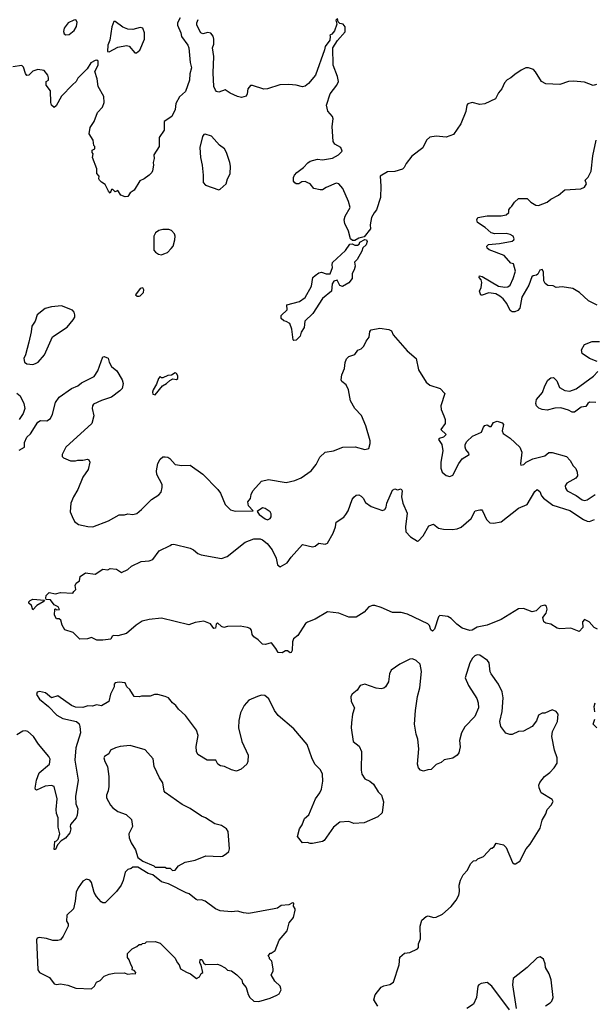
# Model space of a CAD drawing. Extents: x 2323203 to 2567568, y 883585 to 1022917.
# Tile 89 of 256: x 2420879 to 2425482, y 1004060 to 1011950. Entities that reach past the tile are written whole.
import ezdxf

# ---------------------------------------------------------------- set-up
doc = ezdxf.new("R2010")
doc.units = 0

msp = doc.modelspace()

# ---------------------------------------------------------------- linework, layer by layer
at = {"layer": '0CON10XD'}
for points in [[(2422164.2, 1011965), (2422144.2, 1011925), (2422144, 1011905), (2422170.8, 1011845), (2422175.8, 1011815), (2422225.7, 1011745), (2422233.2, 1011723.2), (2422244.3, 1011605.7), (2422254.4, 1011565), (2422243.1, 1011515), (2422240, 1011465), (2422206.7, 1011375), (2422159.5, 1011330.5), (2422130.5, 1011279.5), (2422125, 1011230), (2422097.5, 1011175), (2422036.4, 1011133.6), (2422036.7, 1011065), (2421997.5, 1011005), (2421997, 1010933), (2421953, 1010867), (2421957, 1010837), (2421947.5, 1010805), (2421950, 1010785), (2421941.7, 1010738.3), (2421937.5, 1010725), (2421916.7, 1010703.3), (2421875, 1010673.3), (2421840.7, 1010659.3), (2421796.4, 1010583.6), (2421765, 1010562.5), (2421745, 1010532.5), (2421725, 1010530), (2421690, 1010545), (2421665, 1010580), (2421645, 1010570), (2421625, 1010590), (2421615, 1010590), (2421605, 1010560), (2421590, 1010575), (2421565, 1010630), (2421535, 1010646.7), (2421517.5, 1010665), (2421513.3, 1010675), (2421517, 1010697), (2421498.3, 1010718.3), (2421496.7, 1010755), (2421462.5, 1010845), (2421467.5, 1010875), (2421460, 1010885), (2421460, 1010905), (2421480, 1010915), (2421480, 1010935), (2421473, 1010943), (2421467.5, 1010985), (2421436.4, 1011036.4), (2421444.2, 1011085), (2421476, 1011135), (2421502.5, 1011205), (2421542.2, 1011247.8), (2421556, 1011285), (2421554.3, 1011335), (2421506.5, 1011415), (2421498.9, 1011475), (2421480.8, 1011535), (2421508, 1011585), (2421508.8, 1011618.8), (2421496.2, 1011626.2), (2421485, 1011624), (2421450, 1011605), (2421420, 1011555), (2421345, 1011482.5), (2421332.5, 1011455), (2421303, 1011427), (2421215, 1011337.5), (2421170.7, 1011259.3), (2421155, 1011247.5), (2421133.9, 1011263.9), (2421128, 1011285), (2421125, 1011380), (2421090, 1011425), (2421092.5, 1011455), (2421110, 1011465), (2421110, 1011485), (2421103.3, 1011505), (2421075, 1011543.3), (2421025, 1011550), (2420983.9, 1011536.1), (2420953.6, 1011506.4), (2420935, 1011502.5), (2420925, 1011517.5), (2420909.5, 1011569.5), (2420895, 1011583.3), (2420825, 1011571.2)], [(2421248.3, 1011828.3), (2421275, 1011832.5), (2421315.9, 1011864.1), (2421333.6, 1011896.4), (2421340.7, 1011930.7), (2421328, 1011948), (2421312.7, 1011947.3), (2421266.7, 1011925), (2421235, 1011882.5), (2421228.8, 1011855), (2421235, 1011837.5), (2421248.3, 1011828.3)], [(2421815, 1011683.8), (2421840.8, 1011705), (2421878.6, 1011795), (2421880, 1011845), (2421865, 1011882.5), (2421845, 1011886.2), (2421785, 1011870.8), (2421745, 1011874.2), (2421705, 1011889.2), (2421645, 1011936.2), (2421633.9, 1011936.1), (2421617, 1011893), (2421600.8, 1011785), (2421584, 1011745), (2421582.5, 1011695), (2421595, 1011693.3), (2421665, 1011728.8), (2421733.6, 1011743.6), (2421755, 1011736.7), (2421802.5, 1011685), (2421815, 1011683.8)], [(2425472.8, 1011422.8), (2425405, 1011448.5), (2425315, 1011457.3), (2425275, 1011454.4), (2425205, 1011430.9), (2425095, 1011436.9), (2425058.8, 1011455), (2425012.3, 1011532.3), (2424995, 1011550), (2424955, 1011563.3), (2424935, 1011563.3), (2424896.7, 1011545), (2424845, 1011511.2), (2424815, 1011483.3), (2424783, 1011467), (2424762, 1011445), (2424742, 1011395), (2424715.6, 1011364.4), (2424690, 1011315), (2424605, 1011274.3), (2424565, 1011270), (2424505, 1011285.7), (2424468.8, 1011275), (2424460, 1011265), (2424452.9, 1011215), (2424414.3, 1011115), (2424355, 1011028.8), (2424295, 1011008.1), (2424215, 1011016.9), (2424165, 1011008), (2424139.2, 1010985), (2424108.2, 1010921.8), (2424020, 1010855), (2423975, 1010796.7), (2423960, 1010765), (2423945, 1010751.2), (2423885, 1010733.3), (2423825, 1010731.2), (2423767.5, 1010695), (2423773.1, 1010615), (2423770, 1010525), (2423737.5, 1010425), (2423717.5, 1010402.5), (2423697.8, 1010365), (2423686, 1010305), (2423690, 1010275), (2423640, 1010210), (2423595, 1010198), (2423565, 1010180), (2423545, 1010180), (2423530, 1010195), (2423513.1, 1010255), (2423483, 1010317), (2423479.2, 1010345), (2423487.1, 1010375), (2423525.5, 1010445.5), (2423513.8, 1010493.8), (2423466.8, 1010596.8), (2423435, 1010633.3), (2423415, 1010638.8), (2423335, 1010606), (2423305, 1010586.2), (2423285, 1010586.2), (2423235, 1010596.7), (2423205, 1010633.3), (2423188.3, 1010641.7), (2423165, 1010652.5), (2423138.3, 1010651.7), (2423115, 1010633.8), (2423095, 1010634), (2423082.3, 1010642.3), (2423073.3, 1010655), (2423073.6, 1010686.4), (2423080, 1010705), (2423100, 1010725), (2423152.5, 1010765), (2423186.1, 1010803.9), (2423205, 1010816.7), (2423265, 1010832.5), (2423305, 1010826.7), (2423385, 1010840), (2423433.6, 1010866.4), (2423462.5, 1010895), (2423452.5, 1010925), (2423405, 1010953.3), (2423391.2, 1010975), (2423381.2, 1011095), (2423390.8, 1011155), (2423384.2, 1011175), (2423347.6, 1011217.6), (2423335.8, 1011264.2), (2423366.2, 1011355), (2423420, 1011425), (2423432.5, 1011455), (2423426, 1011495), (2423390.8, 1011585), (2423387, 1011723), (2423425.7, 1011784.3), (2423487, 1011853), (2423486.4, 1011893.6), (2423470, 1011915), (2423445, 1011920), (2423431.7, 1011931.7), (2423425, 1011960), (2423412.5, 1011945), (2423420, 1011915), (2423400.7, 1011859.3), (2423380, 1011835), (2423363, 1011827), (2423367.5, 1011815), (2423363.3, 1011785), (2423326.2, 1011735), (2423321.7, 1011708.3), (2423248, 1011505), (2423192.1, 1011437.9), (2423165, 1011416), (2423145, 1011410.8), (2423095, 1011424.3), (2423035, 1011430), (2422962.1, 1011427.9), (2422865, 1011395.8), (2422835, 1011392), (2422745, 1011422.5), (2422727, 1011423), (2422707.5, 1011395), (2422702.5, 1011355), (2422693, 1011337), (2422655, 1011326.7), (2422623.6, 1011333.6), (2422565, 1011360), (2422525, 1011386.7), (2422475, 1011368.8), (2422455, 1011373.8), (2422446.7, 1011385), (2422433.8, 1011415), (2422428, 1011525), (2422434.2, 1011655), (2422423.9, 1011723.9), (2422434, 1011755), (2422433.8, 1011795), (2422428, 1011818), (2422410.7, 1011840.7), (2422386.4, 1011846.4), (2422345, 1011836.2), (2422331.2, 1011845), (2422299.2, 1011905), (2422298, 1011925), (2422308.3, 1011951.7)], [(2425499.1, 1011430.9), (2425472.8, 1011422.8)], [(2422475, 1010586.7), (2422485, 1010592.5), (2422534, 1010635), (2422544.3, 1010675), (2422564.4, 1010715), (2422567.8, 1010775), (2422562.2, 1010805), (2422535, 1010886.7), (2422519.2, 1010915), (2422480.8, 1010945), (2422415.8, 1011015.8), (2422365, 1011031.2), (2422355, 1011028.8), (2422342.5, 1011015), (2422322.5, 1010925), (2422327.3, 1010845), (2422340.8, 1010785), (2422349.1, 1010705), (2422348.8, 1010645), (2422367.5, 1010625), (2422475, 1010586.7)], [(2425505, 1009662.5), (2425435, 1009697.5), (2425365, 1009762.5), (2425310, 1009795), (2425225, 1009810), (2425177, 1009803), (2425152.5, 1009817.5), (2425110.7, 1009820.7), (2425087.5, 1009835), (2425078.3, 1009858.3), (2425075, 1009930), (2425065, 1009947.5), (2425045, 1009942.5), (2425029.5, 1009910.5), (2425018, 1009902), (2424992.3, 1009897.7), (2424981.7, 1009888.3), (2424958, 1009822), (2424901.4, 1009725), (2424885, 1009637.5), (2424870.5, 1009619.5), (2424845, 1009608.8), (2424825, 1009608), (2424808.8, 1009618.8), (2424780.8, 1009675), (2424752.2, 1009712.2), (2424725.6, 1009735.6), (2424692.6, 1009752.6), (2424638, 1009762), (2424585, 1009742.5), (2424573.6, 1009743.6), (2424563.6, 1009773.6), (2424576.4, 1009803.6), (2424581.2, 1009845), (2424576.2, 1009866.2), (2424560, 1009885), (2424563, 1009897), (2424585, 1009892.5), (2424715, 1009815.8), (2424765, 1009806.9), (2424790.3, 1009809.7), (2424808.8, 1009821.2), (2424832, 1009875), (2424850.8, 1009935), (2424835, 1009992.5), (2424815, 1010000), (2424760.5, 1010060.5), (2424640, 1010105), (2424625, 1010120), (2424622.5, 1010135), (2424635, 1010147.5), (2424724.2, 1010155.8), (2424823.6, 1010176.4), (2424837.5, 1010185), (2424840, 1010195), (2424832.5, 1010215), (2424809.5, 1010229.5), (2424777.3, 1010237.3), (2424685, 1010234), (2424655, 1010241.2), (2424608, 1010285), (2424546.7, 1010325), (2424540, 1010345), (2424550, 1010365), (2424625, 1010377.5), (2424735, 1010376.9), (2424776.7, 1010385), (2424798.8, 1010405), (2424797.5, 1010425), (2424807, 1010443), (2424822.5, 1010455), (2424842.3, 1010487.7), (2424875, 1010516.2), (2424945, 1010516.7), (2424975, 1010487.5), (2425015, 1010462.5), (2425035, 1010460), (2425105, 1010487.5), (2425135, 1010512.5), (2425195, 1010542.5), (2425245, 1010587.5), (2425375, 1010593.3), (2425403, 1010607), (2425420, 1010635), (2425410, 1010665), (2425433, 1010687), (2425457.5, 1010735), (2425471.7, 1010858.3), (2425498.6, 1010985)], [(2422015, 1010066), (2422035, 1010072.5), (2422063.3, 1010085), (2422093.8, 1010115), (2422107.5, 1010135), (2422120.8, 1010185), (2422124.1, 1010214.1), (2422118, 1010235), (2422095, 1010260), (2422075, 1010268.8), (2422025, 1010268), (2421995, 1010259.4), (2421967.8, 1010242.2), (2421952.9, 1010215), (2421955, 1010103.3), (2421966.1, 1010086.1), (2421990.5, 1010070.5), (2422015, 1010066)], [(2423075, 1009380), (2423070, 1009385), (2423059.3, 1009469.3), (2423042.5, 1009515), (2423015, 1009532.5), (2422995, 1009537.5), (2422972.5, 1009555), (2422975, 1009580), (2423022.5, 1009625), (2423020, 1009665), (2423119.5, 1009690.5), (2423165.9, 1009724.1), (2423216.2, 1009815), (2423226.4, 1009883.6), (2423245, 1009898.8), (2423275, 1009920), (2423296.4, 1009926.4), (2423335, 1009913.3), (2423366.7, 1009913.3), (2423386.2, 1009965), (2423381.2, 1009985), (2423386.2, 1010005), (2423490, 1010100), (2423525, 1010150), (2423543, 1010153), (2423563.6, 1010143.6), (2423586.4, 1010143.6), (2423598.8, 1010151.2), (2423605, 1010167.5), (2423645, 1010187.5), (2423657.5, 1010185), (2423663, 1010173), (2423653.8, 1010145), (2423629.2, 1010120.8), (2423620.8, 1010095), (2423582.3, 1010027.7), (2423562.3, 1010007.7), (2423565.9, 1009974.1), (2423558.8, 1009945), (2423542, 1009915), (2423542, 1009875), (2423515, 1009840), (2423465, 1009812.5), (2423445, 1009820), (2423421.7, 1009861.7), (2423395, 1009853.3), (2423382.5, 1009832.5), (2423376.2, 1009775), (2423303.6, 1009716.4), (2423226.7, 1009595), (2423162.5, 1009535), (2423156.8, 1009483.2), (2423134.1, 1009445.9), (2423125, 1009413.3), (2423095, 1009382.5), (2423075, 1009380)], [(2421835, 1009734), (2421845, 1009737.5), (2421870, 1009765), (2421873.3, 1009785), (2421865, 1009800), (2421845, 1009796.2), (2421807.5, 1009745), (2421820, 1009735), (2421835, 1009734)], [(2420985, 1009186.7), (2421005, 1009194), (2421026.7, 1009205), (2421078.8, 1009265), (2421142.1, 1009407.9), (2421258.8, 1009485), (2421307.5, 1009545), (2421320, 1009565), (2421321.2, 1009585), (2421316.2, 1009605), (2421302.3, 1009622.3), (2421215, 1009655.8), (2421135, 1009650), (2421084.3, 1009635.7), (2421020, 1009585), (2421002.5, 1009535), (2420976.2, 1009495), (2420971.7, 1009448.3), (2420952, 1009365), (2420925.8, 1009264.2), (2420911.2, 1009235), (2420917.5, 1009205), (2420935, 1009192.5), (2420985, 1009186.7)], [(2421299.4, 1007969.4), (2421318.3, 1007928.3), (2421351.2, 1007905), (2421425, 1007887.3), (2421464.5, 1007885.5), (2421591.2, 1007935), (2421676.9, 1007983.1), (2421718.3, 1007981.7), (2421745, 1007989.2), (2421785, 1007984.2), (2421816.2, 1007993.8), (2421855.4, 1008024.6), (2421935, 1008106), (2421995, 1008141.2), (2422011.9, 1008165), (2422021.4, 1008201.4), (2422020, 1008225), (2421977.1, 1008305), (2421974, 1008336), (2421986.9, 1008393.1), (2422005, 1008428), (2422025, 1008446), (2422045, 1008448), (2422065, 1008444), (2422082.4, 1008432.4), (2422125, 1008385.7), (2422177, 1008377), (2422245, 1008380), (2422345, 1008308.8), (2422465.8, 1008185.8), (2422486.7, 1008155), (2422523.9, 1008063.9), (2422568.3, 1008021.7), (2422605, 1008010.8), (2422750, 1008015), (2422712.5, 1008055), (2422707.5, 1008085), (2422727, 1008113), (2422733.3, 1008145), (2422747.5, 1008175), (2422815, 1008252.5), (2422873.6, 1008266.4), (2423015, 1008240.6), (2423082.6, 1008257.4), (2423135, 1008278.1), (2423215, 1008334), (2423252.9, 1008385), (2423282.5, 1008445), (2423325.5, 1008484.5), (2423394.2, 1008494.2), (2423466.7, 1008523.3), (2423565.8, 1008525.8), (2423645, 1008506.2), (2423675, 1008512.5), (2423686.3, 1008553.7), (2423685.5, 1008574.5), (2423652.7, 1008695), (2423616.7, 1008776.8), (2423564.2, 1008834.2), (2423529.5, 1008895), (2423513.5, 1008985), (2423493.3, 1009023.3), (2423460.5, 1009050.5), (2423454.5, 1009065), (2423460.4, 1009105), (2423480, 1009155), (2423486.2, 1009203.8), (2423496.6, 1009233.4), (2423515, 1009250.6), (2423565, 1009265.7), (2423587.3, 1009302.7), (2423615, 1009313.3), (2423635, 1009333.8), (2423654.4, 1009375), (2423678, 1009405), (2423685, 1009450), (2423695, 1009463.3), (2423765, 1009477.5), (2423835, 1009468), (2423856.9, 1009456.9), (2423870, 1009425), (2423982, 1009295), (2424054.3, 1009234.3), (2424073.1, 1009145), (2424134.2, 1009045), (2424165, 1009020.8), (2424248.8, 1008995), (2424285.6, 1008955.6), (2424252.9, 1008855), (2424255.5, 1008825), (2424276.3, 1008776.3), (2424286.9, 1008745), (2424286.7, 1008715), (2424253.8, 1008665), (2424296, 1008625), (2424275, 1008605.7), (2424240, 1008595), (2424232.9, 1008585), (2424260, 1008545), (2424270, 1008495), (2424253.1, 1008405), (2424252.5, 1008355), (2424264.4, 1008324.4), (2424295, 1008296.2), (2424325, 1008288.8), (2424349.7, 1008300.3), (2424396, 1008394), (2424425, 1008432), (2424478.8, 1008465), (2424478, 1008475), (2424453.8, 1008505), (2424446.7, 1008525), (2424447.5, 1008545), (2424460.7, 1008569.3), (2424506.4, 1008613.6), (2424580, 1008645), (2424593.8, 1008685), (2424605, 1008696.7), (2424625, 1008702.5), (2424645, 1008688.8), (2424655, 1008691.2), (2424675, 1008723.3), (2424705, 1008732), (2424745, 1008720), (2424755.9, 1008705.9), (2424743.8, 1008655), (2424753.3, 1008635), (2424807.3, 1008597.3), (2424885, 1008523.3), (2424900.8, 1008485), (2424890.7, 1008390.7), (2424895, 1008380), (2424917.5, 1008385), (2424936.7, 1008405), (2424989.8, 1008430.2), (2425085, 1008454.4), (2425117.5, 1008482.5), (2425145, 1008480.5), (2425258.5, 1008448.5), (2425288.8, 1008418.8), (2425314, 1008375), (2425334.1, 1008354.1), (2425346, 1008325), (2425348.8, 1008295), (2425335, 1008276.7), (2425261.2, 1008235), (2425248.8, 1008215), (2425251.2, 1008195), (2425265, 1008174.2), (2425336.1, 1008136.1), (2425385, 1008101.9), (2425405, 1008096.9), (2425425, 1008102.9), (2425489.2, 1008145)], [(2425505, 1009209.6), (2425444.2, 1009235), (2425384.3, 1009275), (2425380.6, 1009305), (2425405, 1009347.1), (2425465, 1009372.2), (2425525, 1009370.6)], [(2420875, 1008499.2), (2420918.8, 1008525), (2420918.8, 1008561.2), (2420936.7, 1008605), (2420965, 1008630), (2421025, 1008723.8), (2421045, 1008738), (2421095.5, 1008734.5), (2421125.4, 1008754.6), (2421142.4, 1008787.6), (2421165, 1008881.2), (2421194.3, 1008925), (2421295, 1008995.7), (2421345, 1009016), (2421375, 1009040), (2421475, 1009090), (2421504.5, 1009135.5), (2421545, 1009247.5), (2421555, 1009250), (2421588.3, 1009238.3), (2421596.2, 1009205), (2421615, 1009171.2), (2421656.2, 1009135), (2421700, 1009065), (2421708.8, 1009035), (2421700, 1008995), (2421682, 1008975), (2421615, 1008925.8), (2421535, 1008898.9), (2421470.9, 1008869.1), (2421461.4, 1008855), (2421460, 1008835), (2421471.8, 1008775), (2421457.3, 1008712.7), (2421247.8, 1008525), (2421219.2, 1008465), (2421220.6, 1008450.6), (2421229.7, 1008439.7), (2421285, 1008415.8), (2421325, 1008414), (2421345, 1008421.2), (2421385, 1008420), (2421423, 1008427), (2421433, 1008423), (2421440, 1008405), (2421428, 1008345), (2421384.2, 1008285), (2421345.8, 1008185), (2421309.2, 1008125), (2421289.2, 1008075), (2421283.9, 1008006.1), (2421299.4, 1007969.4)], [(2421965, 1008942.5), (2422024, 1009016), (2422055, 1009033.3), (2422081.7, 1009058.3), (2422105, 1009072.5), (2422135, 1009066.7), (2422145, 1009073.3), (2422146, 1009095), (2422135.5, 1009115.5), (2422125, 1009121.2), (2422095, 1009100), (2422065, 1009097.5), (2422025, 1009080), (2422015, 1009080), (2422005, 1009090), (2421990, 1009075), (2421975, 1009030), (2421947.5, 1008985), (2421942.5, 1008965), (2421945, 1008950), (2421965, 1008942.5)], [(2425495, 1008882.9), (2425445, 1008884.2), (2425430, 1008875), (2425415, 1008850), (2425376.2, 1008843.8), (2425325, 1008805.7), (2425305, 1008805.6), (2425275, 1008821.1), (2425215, 1008840), (2425165, 1008837.3), (2425105, 1008821.1), (2425065, 1008825.6), (2425037.4, 1008837.4), (2425020, 1008855), (2425012.9, 1008875), (2425019.2, 1008905), (2425067.9, 1008962.1), (2425085, 1009016.2), (2425109.7, 1009060.3), (2425135, 1009081.2), (2425155, 1009083.3), (2425181.2, 1009055), (2425203.3, 1009003.3), (2425245, 1008978.9), (2425285, 1008973.8), (2425338.2, 1008991.8), (2425477.1, 1009092.9), (2425509.6, 1009130.4)], [(2420856.8, 1008956.8), (2420884, 1008935), (2420911.9, 1008875), (2420920, 1008835), (2420907.2, 1008792.8), (2420875, 1008746.2)], [(2425506.8, 1007066.8), (2425480.3, 1007080.3), (2425442.5, 1007125), (2425405, 1007142.5), (2425387.5, 1007125), (2425391.7, 1007078.3), (2425361.7, 1007048.3), (2425295, 1007073.3), (2425205, 1007068.8), (2425184.1, 1007074.1), (2425135, 1007106.2), (2425095, 1007113.3), (2425077.5, 1007125), (2425070.7, 1007159.3), (2425095.9, 1007194.1), (2425103.8, 1007225), (2425098.3, 1007248.3), (2425085, 1007257.5), (2425055, 1007250.8), (2425016.9, 1007213.1), (2424985, 1007205.7), (2424915, 1007232.5), (2424875, 1007228.5), (2424736, 1007144), (2424625, 1007097.8), (2424545, 1007081.8), (2424505, 1007057.5), (2424485, 1007055.7), (2424425, 1007074.4), (2424382, 1007105), (2424335, 1007151.2), (2424307.7, 1007167.7), (2424245, 1007176.7), (2424233.3, 1007165), (2424203.3, 1007065), (2424185, 1007050), (2424171.7, 1007061.7), (2424162, 1007095), (2424148.9, 1007108.9), (2423985, 1007185.6), (2423935, 1007200), (2423865, 1007198.8), (2423775, 1007240), (2423725, 1007256.2), (2423705, 1007256.2), (2423676.7, 1007245), (2423637.5, 1007202.5), (2423575, 1007162.5), (2423515, 1007160.8), (2423434.5, 1007194.5), (2423344.2, 1007205.8), (2423245, 1007145.6), (2423185, 1007122.5), (2423169.7, 1007110.3), (2423108, 1007015), (2423071.4, 1006988.6), (2423064.4, 1006965), (2423061.2, 1006895), (2423055, 1006880), (2423045, 1006877.5), (2423025, 1006892.5), (2423008.3, 1006891.7), (2422983, 1006877), (2422949.3, 1006879.3), (2422932.3, 1006912.3), (2422897, 1006957), (2422845, 1006943.3), (2422825, 1006946.7), (2422790.5, 1006980.5), (2422754.1, 1007004.1), (2422742, 1007022), (2422735, 1007057.5), (2422725, 1007070), (2422705, 1007078.8), (2422645, 1007090), (2422545, 1007086.7), (2422515, 1007080), (2422495, 1007087.5), (2422465, 1007116.7), (2422452.5, 1007105), (2422447.5, 1007075), (2422435, 1007072.5), (2422408.3, 1007108.3), (2422355, 1007128.8), (2422285, 1007118.8), (2422235, 1007100.8), (2422015, 1007154.5), (2421916.9, 1007143.1), (2421861.3, 1007128.7), (2421812.2, 1007097.8), (2421735, 1007030.8), (2421666.2, 1007013.8), (2421633.6, 1007016.4), (2421620.7, 1007009.3), (2421610, 1006985), (2421545, 1006978), (2421497, 1006977), (2421455, 1007000), (2421421.7, 1006988.3), (2421360, 1006985), (2421308.3, 1007038.3), (2421240.7, 1007060.7), (2421218.3, 1007098.3), (2421208.3, 1007138.3), (2421195, 1007150), (2421175, 1007150), (2421158.3, 1007178.3), (2421160, 1007225), (2421165, 1007230), (2421175, 1007220), (2421197.5, 1007222.5), (2421187.5, 1007245), (2421155, 1007260), (2421125, 1007300), (2421092.5, 1007302.5), (2421087.5, 1007315), (2421090, 1007335), (2421115, 1007360), (2421165, 1007348.8), (2421205, 1007360), (2421305, 1007353.3), (2421311.7, 1007368.3), (2421330, 1007385), (2421322.5, 1007415), (2421332.5, 1007435), (2421357, 1007453), (2421363, 1007487), (2421405, 1007516.7), (2421483, 1007507), (2421545, 1007547.5), (2421585, 1007542.5), (2421605, 1007552.5), (2421655, 1007546.7), (2421695, 1007520), (2421745.8, 1007544.2), (2421775, 1007570), (2421852.7, 1007607.3), (2421915, 1007614.3), (2421945, 1007624.2), (2421997, 1007693), (2422084.2, 1007735.8), (2422095.9, 1007744.1), (2422115, 1007746), (2422245, 1007714.4), (2422271.7, 1007701.7), (2422305, 1007672), (2422331.7, 1007661.7), (2422495, 1007632), (2422540.7, 1007649.3), (2422686.6, 1007763.4), (2422755, 1007790), (2422805, 1007788.9), (2422825, 1007780.6), (2422861.7, 1007751.7), (2422901.9, 1007701.9), (2422934.4, 1007635), (2422945, 1007582.5), (2422965, 1007566.7), (2423022.2, 1007597.8), (2423055, 1007643.1), (2423145, 1007743.3), (2423225, 1007725.8), (2423245, 1007732), (2423275, 1007754), (2423325, 1007745.8), (2423345, 1007754.2), (2423390, 1007835), (2423409.2, 1007885), (2423415, 1007922.5), (2423475, 1007962.9), (2423493.1, 1007985), (2423511.1, 1008015), (2423543.9, 1008106.1), (2423555, 1008123.8), (2423575, 1008138.8), (2423595, 1008141.2), (2423615, 1008131.2), (2423632, 1008115), (2423650.5, 1008080.5), (2423695, 1008049.2), (2423785, 1008018), (2423803.3, 1008025), (2423815, 1008042.5), (2423821.2, 1008075), (2423865, 1008178.8), (2423885, 1008191.2), (2423905, 1008182.5), (2423935, 1008190), (2423942.5, 1008175), (2423938, 1008125), (2423947.5, 1008075), (2423984.4, 1007995), (2423969.4, 1007885), (2423972.9, 1007845), (2424010.8, 1007805), (2424065, 1007771.2), (2424075, 1007773.3), (2424112, 1007815), (2424156.1, 1007893.9), (2424195, 1007906.2), (2424235, 1007876.2), (2424275, 1007867.5), (2424345, 1007864.3), (2424385, 1007870.8), (2424415.6, 1007884.4), (2424495, 1007953.3), (2424527.5, 1008015), (2424565, 1008022.5), (2424581.7, 1008021.7), (2424586.7, 1008015), (2424617.5, 1007945), (2424645, 1007918), (2424675, 1007914.2), (2424735, 1007926.7), (2424875, 1008034.6), (2424943.3, 1008065), (2425005, 1008168.8), (2425025, 1008183.8), (2425045, 1008170), (2425060, 1008135), (2425076.5, 1008116.5), (2425150.8, 1008060.8), (2425285, 1008016.8), (2425395, 1007943.8), (2425425, 1007930.5), (2425445, 1007929.5), (2425485, 1007944.5)], [(2422865, 1007942), (2422885, 1007953.3), (2422893.9, 1007966.1), (2422895, 1007990), (2422885.7, 1008005.7), (2422845, 1008032.5), (2422825, 1008037.5), (2422781.7, 1008008.3), (2422798.8, 1007985), (2422845, 1007949.2), (2422865, 1007942)], [(2420985, 1007220), (2420972.5, 1007255), (2420953.3, 1007275), (2420952.5, 1007285), (2420962.5, 1007295), (2420985, 1007307.5), (2421078.3, 1007298.3), (2421067.5, 1007285), (2421017.5, 1007255), (2420985, 1007220)], [(2423748.8, 1004045), (2423716.7, 1004095), (2423726.7, 1004135), (2423775, 1004196.7), (2423795, 1004208.8), (2423845, 1004218.8), (2423875, 1004236.7), (2423918.8, 1004375), (2423925, 1004437.5), (2423961.7, 1004468.3), (2424005, 1004476.2), (2424065, 1004503.3), (2424073.3, 1004515), (2424073.3, 1004545), (2424088.8, 1004585), (2424086, 1004685), (2424101.2, 1004735), (2424135, 1004763.3), (2424151.7, 1004768.3), (2424195, 1004756.7), (2424215, 1004757.5), (2424265, 1004782.5), (2424335, 1004842.5), (2424376.1, 1004893.9), (2424396.2, 1004935), (2424403.3, 1004965), (2424398.8, 1005015), (2424410, 1005055), (2424431.7, 1005098.3), (2424467.5, 1005135), (2424490, 1005185), (2424515, 1005210), (2424535, 1005212.5), (2424550, 1005225), (2424595, 1005243.3), (2424655, 1005310), (2424665, 1005310), (2424680, 1005325), (2424695, 1005350), (2424755, 1005337.5), (2424775, 1005317.5), (2424826.4, 1005196.4), (2424840, 1005185), (2424850, 1005185), (2424885, 1005207.5), (2424935.7, 1005305), (2424968, 1005342), (2424994.6, 1005385.4), (2425048.2, 1005471.8), (2425065.5, 1005535), (2425093.8, 1005585), (2425105, 1005621.2), (2425135.8, 1005655), (2425153.3, 1005685), (2425145, 1005700), (2425056.7, 1005755), (2425040, 1005795), (2425038.8, 1005815), (2425045, 1005836.7), (2425082.5, 1005885), (2425125, 1005917.5), (2425160.8, 1005955), (2425185, 1005992.5), (2425184.6, 1006035), (2425162.3, 1006095), (2425141.5, 1006205), (2425148.5, 1006245), (2425187.8, 1006325), (2425194.1, 1006384.1), (2425177.5, 1006405), (2425145, 1006420), (2425086.4, 1006393.6), (2425065, 1006393.3), (2425034.2, 1006375.8), (2425018.3, 1006331.7), (2424983.3, 1006286.7), (2424915, 1006249.4), (2424875, 1006245.6), (2424825, 1006222.9), (2424805, 1006221.1), (2424773.3, 1006233.3), (2424733.3, 1006285), (2424726.4, 1006325), (2424744.6, 1006405), (2424751.5, 1006515), (2424744.4, 1006565), (2424715, 1006626.2), (2424655, 1006706.7), (2424647.1, 1006725), (2424638.8, 1006795), (2424626.7, 1006815), (2424565, 1006857.5), (2424545, 1006860), (2424525, 1006851.2), (2424505.9, 1006834.1), (2424484.2, 1006795.8), (2424446.7, 1006675), (2424475.8, 1006615.8), (2424540.7, 1006510.7), (2424553.3, 1006475), (2424553.8, 1006435), (2424526.2, 1006365), (2424445, 1006283.3), (2424418.8, 1006235), (2424401.2, 1006175), (2424407.7, 1006122.3), (2424396, 1006075), (2424385, 1006056.7), (2424348.3, 1006031.7), (2424280, 1006020), (2424255, 1005996.7), (2424215, 1005982.5), (2424175, 1005942.5), (2424148.3, 1005938.3), (2424115, 1005927.5), (2424090, 1005935), (2424073.3, 1005955), (2424066.7, 1005985), (2424075.8, 1006105.8), (2424069.2, 1006185), (2424054.3, 1006225), (2424041.4, 1006305), (2424049.2, 1006415), (2424065.7, 1006525), (2424084.5, 1006595), (2424097.8, 1006727.8), (2424088, 1006785), (2424055, 1006816), (2424025, 1006828.8), (2424005, 1006826.7), (2423925, 1006786), (2423855, 1006738), (2423840.9, 1006709.1), (2423834.2, 1006645), (2423809.2, 1006605), (2423795, 1006594.4), (2423775, 1006588.1), (2423735, 1006592.2), (2423645, 1006625.8), (2423606.7, 1006615), (2423581.7, 1006578.3), (2423543.3, 1006545), (2423532, 1006525), (2423534, 1006485), (2423560.8, 1006435), (2423544.2, 1006385), (2423536, 1006315), (2423534, 1006275), (2423550, 1006165), (2423597.9, 1006127.9), (2423618, 1006085), (2423615.7, 1005935), (2423620.8, 1005905), (2423645, 1005866), (2423685, 1005848), (2423713.3, 1005825), (2423751.7, 1005761.7), (2423776.7, 1005735), (2423793, 1005683), (2423783.3, 1005595), (2423747.1, 1005562.9), (2423640, 1005515), (2423555, 1005509.2), (2423515, 1005524.3), (2423445, 1005519.2), (2423391.7, 1005478.3), (2423317.3, 1005372.7), (2423305, 1005363.3), (2423225, 1005347.5), (2423205, 1005347.5), (2423185, 1005357.5), (2423145, 1005352.5), (2423103.3, 1005403.3), (2423121.2, 1005465), (2423141.7, 1005498.3), (2423161.2, 1005548.8), (2423195, 1005577.5), (2423248, 1005705), (2423282.5, 1005755), (2423295.7, 1005785), (2423307.7, 1005847.7), (2423304.2, 1005905), (2423287.9, 1005937.9), (2423244.2, 1005985), (2423219.2, 1006035), (2423181.7, 1006141.7), (2423076.3, 1006266.3), (2422948.8, 1006375), (2422920.8, 1006415), (2422875, 1006508), (2422844.2, 1006534.2), (2422815, 1006535.7), (2422785, 1006527.1), (2422715, 1006495.8), (2422677.1, 1006455), (2422648.5, 1006395), (2422634.4, 1006335), (2422631.4, 1006275), (2422660, 1006165), (2422710, 1006055), (2422706.7, 1006005), (2422697.5, 1005985), (2422652.5, 1005945), (2422615, 1005926.7), (2422575, 1005937.5), (2422520, 1005965), (2422488.3, 1005971.7), (2422467.5, 1005985), (2422450, 1006015), (2422380, 1006015), (2422305, 1006062.5), (2422294.2, 1006085), (2422292.5, 1006125), (2422310, 1006215), (2422295, 1006256.7), (2422206.7, 1006375), (2422150, 1006425), (2422130, 1006455), (2422102.5, 1006475), (2422070, 1006515), (2422045, 1006527.5), (2421985, 1006542.5), (2421958.3, 1006541.7), (2421925, 1006530), (2421855, 1006530), (2421835, 1006523.3), (2421795, 1006527.5), (2421761.7, 1006581.7), (2421736.2, 1006605), (2421723.3, 1006635), (2421675, 1006641.4), (2421645, 1006635.7), (2421636.2, 1006625), (2421636, 1006605), (2421606.7, 1006545), (2421593, 1006487), (2421535, 1006452.5), (2421495, 1006460), (2421461.7, 1006448.3), (2421425, 1006452), (2421385, 1006438.8), (2421325, 1006442), (2421295, 1006454.2), (2421185, 1006531.2), (2421135, 1006516.2), (2421087, 1006557), (2421036.6, 1006566.6), (2421017.9, 1006562.1), (2421013.6, 1006543.6), (2421037.1, 1006505), (2421109.2, 1006445), (2421176.2, 1006376.2), (2421225, 1006349.5), (2421335, 1006326.5), (2421355, 1006307.5), (2421361.9, 1006285), (2421366, 1006235), (2421329.2, 1006115), (2421320.6, 1006015), (2421347.5, 1005855), (2421325.6, 1005725), (2421330, 1005665), (2421346, 1005625), (2421340, 1005575), (2421332.5, 1005555), (2421285, 1005500), (2421282.5, 1005485), (2421290, 1005465), (2421281.2, 1005435), (2421245, 1005390), (2421210.7, 1005369.3), (2421181.7, 1005338.3), (2421165, 1005300), (2421155, 1005300), (2421160, 1005365), (2421175, 1005370), (2421187, 1005383), (2421200, 1005425), (2421188, 1005478), (2421188.6, 1005555), (2421175, 1005587.5), (2421170.3, 1005619.7)], [(2425487, 1006403), (2425480, 1006445), (2425490, 1006475)], [(2425502.5, 1006275), (2425473.3, 1006305), (2425486.7, 1006345)], [(2421170.3, 1005619.7), (2421178.8, 1005705), (2421154.8, 1005804.8), (2421135, 1005814.1), (2421082, 1005808), (2421015, 1005775.7), (2421005, 1005781.2), (2421002.4, 1005792.4), (2421013.5, 1005856.5), (2421035.7, 1005915), (2421119.2, 1005985), (2421122.9, 1006022.9), (2421113.8, 1006045), (2421028.9, 1006145), (2420988.8, 1006205), (2420945, 1006246.9), (2420925, 1006252.3), (2420905, 1006249.2), (2420855, 1006218.5)], [(2422103.3, 1005133.3), (2422125, 1005134), (2422150.9, 1005169.1), (2422205, 1005198.9), (2422285, 1005215.5), (2422371.3, 1005248.7), (2422486.8, 1005243.2), (2422505, 1005247.1), (2422533.8, 1005265), (2422553.8, 1005285), (2422561.2, 1005305), (2422550, 1005445), (2422535.9, 1005465.9), (2422495, 1005493.3), (2422442.5, 1005505), (2422367.5, 1005555), (2422335, 1005566.7), (2422245, 1005630), (2422181.3, 1005661.3), (2422045.8, 1005755.8), (2422037.7, 1005767.7), (2422025.8, 1005835.8), (2422000, 1005875), (2421956.2, 1005965), (2421947.7, 1006027.7), (2421885, 1006100), (2421765, 1006134.2), (2421685, 1006125.7), (2421647.5, 1006115), (2421606.7, 1006095), (2421593.8, 1006066.2), (2421557.5, 1006045), (2421553.3, 1006035), (2421560, 1006005), (2421581.5, 1005965), (2421592.7, 1005885), (2421594.1, 1005805), (2421588.8, 1005771.2), (2421573.6, 1005735), (2421575.6, 1005715), (2421606.8, 1005656.8), (2421626, 1005635), (2421665.4, 1005605.4), (2421730.9, 1005580.9), (2421775, 1005540), (2421783.1, 1005485), (2421754.3, 1005425), (2421755.6, 1005395), (2421771.4, 1005355), (2421807.7, 1005297.7), (2421825, 1005237.5), (2421865, 1005207.5), (2421955, 1005170), (2421965, 1005160), (2422045, 1005160), (2422055, 1005150), (2422085, 1005150), (2422103.3, 1005133.3)], [(2422795, 1004082), (2422885, 1004108.8), (2422938.3, 1004131.7), (2422957.5, 1004145), (2422972.5, 1004175), (2422966.7, 1004205), (2422923.8, 1004245), (2422893.3, 1004295), (2422908.8, 1004325), (2422910, 1004345), (2422900, 1004405), (2422880, 1004425), (2422880, 1004435), (2422870, 1004445), (2422885, 1004470), (2422895, 1004470), (2422925, 1004490), (2422958.8, 1004575), (2423020.9, 1004649.1), (2423037.3, 1004712.7), (2423072.5, 1004755), (2423086.7, 1004815), (2423086.7, 1004825), (2423072.5, 1004845), (2423075, 1004870), (2423065, 1004872.5), (2423034, 1004856), (2422975, 1004850.8), (2422945, 1004830.8), (2422916.4, 1004823.6), (2422715, 1004787.5), (2422671.7, 1004791.7), (2422625, 1004806.9), (2422575, 1004800), (2422485, 1004810), (2422447.5, 1004825), (2422365, 1004887.5), (2422335, 1004896.2), (2422305, 1004893.3), (2422291.7, 1004898.3), (2422237.5, 1004945), (2422212.3, 1004952.3), (2422070, 1005025), (2422015, 1005040), (2421945, 1005097.5), (2421908.3, 1005108.3), (2421825, 1005157.5), (2421785, 1005160), (2421771.7, 1005148.3), (2421745, 1005140), (2421725, 1005117.5), (2421708.8, 1005051.2), (2421692.5, 1005015), (2421654.2, 1004965), (2421565, 1004874.2), (2421545, 1004873.8), (2421531.2, 1004881.2), (2421493.4, 1004923.4), (2421475.5, 1004955.5), (2421455.6, 1005035), (2421441.2, 1005055), (2421415, 1005062), (2421385, 1005047.5), (2421346.3, 1004993.7), (2421330.7, 1004959.3), (2421324.3, 1004885), (2421309.2, 1004825), (2421256.2, 1004775), (2421253.3, 1004725), (2421267.5, 1004705), (2421267.5, 1004685), (2421227.5, 1004605), (2421205, 1004577.5), (2421185, 1004570), (2421145, 1004571.2), (2421095, 1004587.5), (2421034.2, 1004595.8), (2421020, 1004590), (2421013.9, 1004576.1), (2421023.3, 1004335), (2421037.5, 1004315), (2421116.7, 1004275), (2421155, 1004222.5), (2421175, 1004217.5), (2421205, 1004222.5), (2421265, 1004212.5), (2421328.3, 1004188.3), (2421455, 1004182.5), (2421477.5, 1004205), (2421495, 1004237.5), (2421525, 1004250), (2421556.7, 1004285), (2421595, 1004301.9), (2421635, 1004309.2), (2421715, 1004311.2), (2421745, 1004302.5), (2421785, 1004307.5), (2421807, 1004303), (2421810, 1004315), (2421795, 1004330), (2421780, 1004335), (2421782.5, 1004355), (2421768.3, 1004378.3), (2421757, 1004417), (2421742.5, 1004435), (2421743, 1004467), (2421780, 1004505), (2421817, 1004523), (2421835, 1004540), (2421855, 1004540), (2421863, 1004547), (2421885, 1004550), (2421895, 1004560), (2421965, 1004562.5), (2422005, 1004550), (2422125, 1004430), (2422140, 1004395), (2422156.7, 1004376.7), (2422167.5, 1004345), (2422215, 1004316), (2422247.5, 1004305), (2422295, 1004267.5), (2422319.3, 1004280.7), (2422333.6, 1004306.4), (2422347.5, 1004315), (2422332.5, 1004372.5), (2422321.7, 1004391.7), (2422325, 1004420), (2422339.3, 1004419.3), (2422355, 1004390), (2422368.3, 1004378.3), (2422465, 1004382.5), (2422483.8, 1004373.8), (2422525, 1004352.5), (2422545, 1004332.5), (2422575, 1004327.5), (2422617.5, 1004295), (2422657.5, 1004255), (2422665, 1004230), (2422693.6, 1004193.6), (2422708.3, 1004138.3), (2422723.3, 1004115), (2422755, 1004086.2), (2422795, 1004082)], [(2425092.6, 1004047.4), (2425129.1, 1004070.9), (2425141.2, 1004085), (2425152, 1004115), (2425135.8, 1004255), (2425121.2, 1004305), (2425092, 1004355), (2425089.2, 1004385), (2425075, 1004422.5), (2425049.3, 1004439.3), (2425025, 1004433.3), (2424943.8, 1004355), (2424833, 1004267), (2424825.8, 1004215), (2424856.2, 1004025)], [(2424804, 1004015), (2424662.5, 1004205), (2424625, 1004235.6), (2424575, 1004225.5), (2424556, 1004215), (2424550.6, 1004205), (2424538.6, 1004115), (2424515, 1004062), (2424461.2, 1004025)]]:
    msp.add_lwpolyline(points, dxfattribs=at)

doc.saveas('drawing.dxf')
